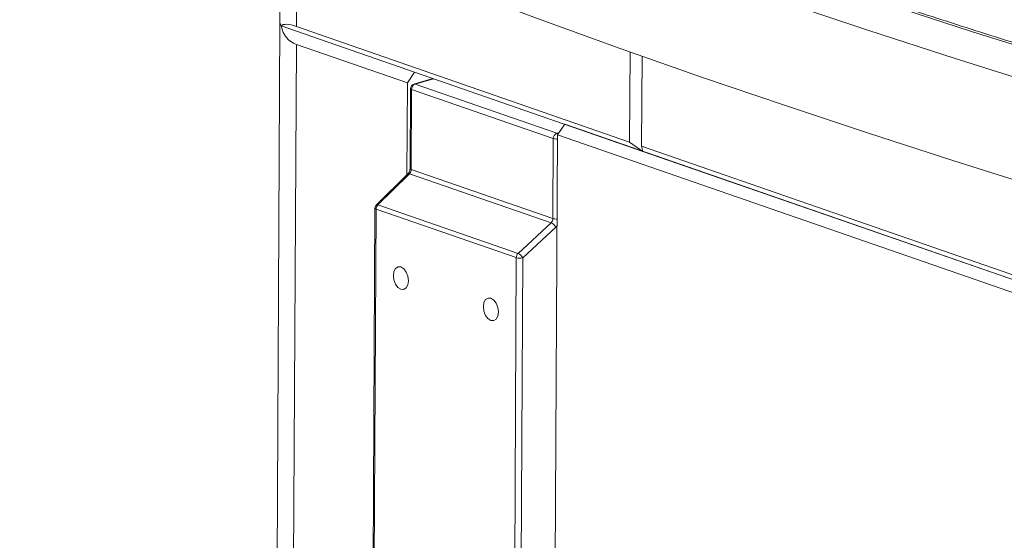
# Model space of a CAD drawing. Header units: millimetres. Extents: x 0 to 420, y 0 to 297.
# Tile 68 of 131: x 271.27 to 279.72, y 87.58 to 92.05. Entities that reach past the tile are written whole.
import ezdxf

# ---------------------------------------------------------------- set-up
doc = ezdxf.new("R2010")
doc.units = ezdxf.units.MM

msp = doc.modelspace()

# ---------------------------------------------------------------- linework, layer by layer
at = {"color": 7, "linetype": 'Continuous', "lineweight": 18}
for p, q in [((273.5056, 92.9052), (273.501, 92.024)), ((273.501, 92.024), (273.4712, 86.2778)), ((274.6561, 91.5961), (273.5104, 91.9932)), ((276.6135, 90.9175), (273.5104, 91.9932)), ((273.6424, 91.9885), (276.5012, 90.9974)), ((273.6121, 86.1657), (273.6416, 91.8353)), ((273.6416, 91.8353), (274.5945, 91.5049)), ((276.5052, 91.7704), (276.5012, 90.9974)), ((276.6042, 90.9617), (276.6082, 91.7339)), ((274.5945, 91.5049), (274.6561, 91.5961)), ((274.5904, 90.7166), (274.5945, 91.5049)), ((274.8138, 91.5414), (274.6497, 91.4948)), ((274.66, 91.4944), (275.8763, 91.0727)), ((274.6206, 91.4565), (274.617, 90.7703)), ((274.63, 91.449), (274.6264, 90.7628)), ((275.8463, 91.0274), (274.63, 91.449)), ((275.9439, 91.1496), (275.8822, 91.0585)), ((285.7307, 87.7568), (275.9439, 91.1496)), ((275.8428, 90.3411), (275.8463, 91.0274)), ((275.8822, 91.0585), (275.8528, 85.3889)), ((275.8822, 91.0585), (285.6691, 87.6657)), ((276.5012, 90.9974), (276.6135, 90.9175)), ((276.6042, 90.9617), (284.9487, 88.0689)), ((276.6135, 90.9175), (276.6042, 90.9617)), ((285.0611, 87.989), (276.6135, 90.9175)), ((274.6264, 90.7628), (275.8428, 90.3411)), ((274.5987, 90.7247), (274.3282, 90.4582)), ((274.6116, 90.7258), (274.3412, 90.4592)), ((275.8266, 90.3046), (274.6116, 90.7258)), ((274.3163, 90.4299), (274.292, 85.7554)), ((274.3257, 90.4224), (274.3014, 85.7479)), ((275.5286, 90.0054), (274.3257, 90.4224)), ((274.3412, 90.4592), (275.5441, 90.0422)), ((275.5441, 90.0422), (275.8266, 90.3046)), ((275.8667, 90.2659), (275.5841, 90.0036)), ((275.5043, 85.3309), (275.5286, 90.0054)), ((275.5841, 90.0036), (275.5598, 85.329))]:
    msp.add_line(p, q, dxfattribs=at)
at = {"color": 8, "linetype": 'Continuous', "lineweight": 18}
for p, q in [((273.6468, 92.8484), (273.6424, 91.9885)), ((274.8191, 91.5396), (274.66, 91.4944)), ((275.8763, 91.0727), (275.8951, 91.0776))]:
    msp.add_line(p, q, dxfattribs=at)
at = {"color": 7, "linetype": 'Continuous', "lineweight": 18, "flags": 128}
for points in [[(271.4412, 94.9596), (272.0407, 94.6947), (272.6527, 94.4321), (273.2772, 94.1719), (273.9139, 93.9142), (274.5628, 93.659), (275.2238, 93.4063), (275.8966, 93.1562), (276.5813, 92.9087), (277.2776, 92.664), (277.9855, 92.422), (278.7047, 92.1827), (279.4352, 91.9463), (280.1769, 91.7128), (280.9295, 91.4821), (281.6929, 91.2545), (282.467, 91.0298), (283.2516, 90.8082), (284.0467, 90.5897)], [(284.0469, 90.5898), (283.2519, 90.8083), (282.4673, 91.0299), (281.6932, 91.2545), (280.9297, 91.4822), (280.1772, 91.7128), (279.4355, 91.9464), (278.705, 92.1828), (277.9858, 92.422), (277.2779, 92.6641), (276.5816, 92.9088), (275.897, 93.1563), (275.2241, 93.4064), (274.5631, 93.659), (273.9142, 93.9143), (273.2775, 94.172), (272.653, 94.4322), (272.041, 94.6948), (271.4415, 94.9597)], [(283.9098, 90.3566), (283.1128, 90.5756), (282.3261, 90.7978), (281.55, 91.023), (280.7847, 91.2513), (280.0302, 91.4825), (279.2867, 91.7166), (278.5543, 91.9536), (277.8333, 92.1935), (277.1236, 92.4361), (276.4255, 92.6815), (275.7391, 92.9296), (275.0645, 93.1803), (274.4019, 93.4336), (273.7514, 93.6895), (273.113, 93.9479), (272.487, 94.2087), (271.8734, 94.472), (271.2724, 94.7376)], [(271.2678, 93.8565), (271.8688, 93.5909), (272.4824, 93.3277), (273.1084, 93.0668), (273.7468, 92.8084), (274.3973, 92.5526), (275.06, 92.2992), (275.7345, 92.0485), (276.4209, 91.8004), (277.119, 91.555), (277.8287, 91.3124), (278.5498, 91.0725), (279.2821, 90.8355), (280.0256, 90.6014), (280.7801, 90.3702), (281.5455, 90.1419), (282.3215, 89.9167), (283.1082, 89.6946), (283.9052, 89.4755)], [(273.5104, 91.9932), (273.5024, 92.0121), (273.501, 92.024)], [(273.5104, 91.9932), (273.5022, 92.0129), (273.501, 92.024)], [(274.6025, 89.8075), (274.5978, 89.8458), (274.584, 89.8818), (274.5632, 89.9098), (274.5386, 89.9256), (274.514, 89.9268), (274.493, 89.9133), (274.4788, 89.8871), (274.4737, 89.8521), (274.4785, 89.8138), (274.4923, 89.7779), (274.513, 89.7499), (274.5376, 89.7341), (274.5623, 89.7328), (274.5833, 89.7463), (274.5974, 89.7725), (274.6025, 89.8075)], [(275.2464, 89.5843), (275.2511, 89.5459), (275.2649, 89.51), (275.2857, 89.482), (275.3103, 89.4662), (275.335, 89.4649), (275.356, 89.4785), (275.3701, 89.5047), (275.3752, 89.5396), (275.3705, 89.578), (275.3567, 89.6139), (275.3359, 89.6419), (275.3113, 89.6577), (275.2866, 89.659), (275.2656, 89.6455), (275.2515, 89.6192), (275.2464, 89.5843)]]:
    msp.add_lwpolyline(points, dxfattribs=at)
at = {"color": 8, "linetype": 'Continuous', "lineweight": 18, "flags": 128}
for points in [[(274.6206, 91.4565), (274.6209, 91.4551), (274.6225, 91.4529), (274.6256, 91.4509), (274.63, 91.449)], [(274.617, 90.7703), (274.6173, 90.7689), (274.619, 90.7667), (274.622, 90.7647), (274.6264, 90.7628)], [(274.3257, 90.4224), (274.3214, 90.4243), (274.3183, 90.4263), (274.3166, 90.4285), (274.3163, 90.4299)]]:
    msp.add_lwpolyline(points, dxfattribs=at)
at = {"color": 7, "linetype": 'Continuous', "lineweight": 18}
for centre, radius, start, end in [((274.6606, 91.4563), 0.04, 105.85374, 179.70216), ((274.6771, 91.4505), 0.0471, 111.27811, 181.76863), ((275.8934, 91.0288), 0.0471, 111.27811, 181.76863), ((274.3563, 90.4297), 0.04, 134.58709, 179.70216), ((274.3781, 90.422), 0.0524, 134.80373, 179.5845), ((275.7881, 90.2245), 0.0888, 27.76498, 64.29767), ((275.581, 90.005), 0.0524, 134.80373, 179.5845), ((275.5601, 90.1173), 0.1163, 254.26718, 281.91879), ((275.5055, 89.9622), 0.0888, 27.75586, 64.29467)]:
    msp.add_arc(centre, radius, start, end, dxfattribs=at)
at = {"color": 8, "linetype": 'Continuous', "lineweight": 18}
for centre, radius, start, end in [((274.6542, 91.4785), 0.0169, 70.18869, 105.67086), ((275.8653, 91.0457), 0.0292, 42.29182, 67.74471), ((275.8766, 91.1313), 0.1082, 253.77336, 272.90638), ((274.606, 90.7148), 0.0123, 62.74775, 126.59004), ((274.3356, 90.4483), 0.0123, 62.75509, 126.5649), ((275.873, 90.4451), 0.1082, 253.77336, 272.90638)]:
    msp.add_arc(centre, radius, start, end, dxfattribs=at)
at = {"color": 7, "linetype": 'Continuous', "lineweight": 18}
for centre, major_axis, ratio, start_param, end_param in [((274.0985, 91.5228), (0.5896, -0.4685), 0.209494, 2.60378, 3.126095), ((274.1036, 92.5189), (0.5187, 0.6527), 0.468943, 2.782519, 3.304833), ((274.5972, 90.7551), (0.012, 0.0382), 0.699188, 4.080445, 5.127642), ((275.8108, 90.3343), (0.0145, 0.0373), 0.763788, 4.1287, 5.175898)]:
    msp.add_ellipse(centre, major_axis=major_axis, ratio=ratio, start_param=start_param, end_param=end_param, dxfattribs=at)
at = {"color": 8, "linetype": 'Continuous', "lineweight": 18}
msp.add_ellipse((275.8357, 90.3252), major_axis=(0.0275, 0.0751), ratio=0.747932, start_param=4.113853, end_param=4.342326, dxfattribs=at)
at = {"color": 7, "linetype": 'Continuous', "lineweight": 18}
for points, knots in [([(284.0983, 90.5913), (283.9702, 90.6261), (283.5988, 90.7272), (282.9908, 90.8965), (282.2772, 91.1), (281.5726, 91.306), (280.877, 91.5144), (280.1906, 91.7254), (279.5134, 91.9387), (278.8456, 92.1544), (278.1872, 92.3725), (277.5384, 92.5929), (276.8993, 92.8155), (276.2699, 93.0404), (275.6505, 93.2675), (275.041, 93.4967), (274.4416, 93.728), (273.8524, 93.9615), (273.2735, 94.1969), (272.7049, 94.4344), (272.1567, 94.6696), (271.7648, 94.8421), (271.5581, 94.9346), (271.5224, 94.9506)], [0, 0, 0, 0, 0.0267789, 0.0776341, 0.1284874, 0.1793391, 0.2301886, 0.2810364, 0.3318813, 0.3827241, 0.4335648, 0.4844023, 0.5352375, 0.5860703, 0.6368996, 0.6877262, 0.7385497, 0.7893698, 0.8401869, 0.891, 0.9418098, 0.9899392, 1, 1, 1, 1]), ([(274.617, 90.7703), (274.6168, 90.7671), (274.6165, 90.7594), (274.6129, 90.7463), (274.6064, 90.7334), (274.6012, 90.7275), (274.5987, 90.7247)], [0, 0, 0, 0, 0.1955058, 0.4668381, 0.7441827, 1, 1, 1, 1])]:
    msp.add_open_spline(points, degree=3, knots=knots, dxfattribs=at)

doc.saveas('drawing.dxf')
